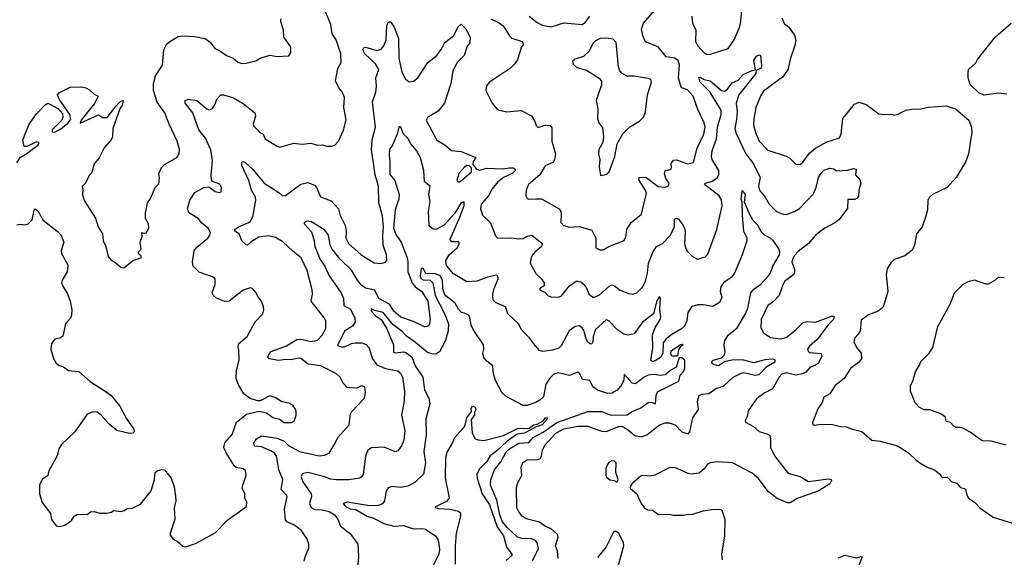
# Model space of a CAD drawing. Extents: x 2133489 to 2292442, y 756223 to 916462.
# Tile 77 of 256: x 2154395 to 2161397, y 819052 to 822879. Entities that reach past the tile are written whole.
import ezdxf

# ---------------------------------------------------------------- set-up
doc = ezdxf.new("R2010")
doc.units = 0

msp = doc.modelspace()

# ---------------------------------------------------------------- linework, layer by layer
at = {"layer": '0CON20XD'}
for points in [[(2154375, 821419.2), (2154395, 821424.2), (2154435, 821418.1), (2154455, 821425.6), (2154483.5, 821455), (2154497, 821523), (2154505, 821532.5), (2154525, 821518.8), (2154561.7, 821451.7), (2154660.8, 821375), (2154688.9, 821345), (2154707.8, 821295), (2154689.4, 821235), (2154691.4, 821215), (2154737.5, 821135), (2154731.4, 821085), (2154697.1, 821025), (2154692.9, 821005), (2154701.2, 820981.2), (2154735, 820928.8), (2154754.4, 820875), (2154765.6, 820814.4), (2154764.4, 820775.6), (2154756, 820755), (2154720.8, 820715), (2154702.7, 820627.3), (2154685.6, 820614.4), (2154643.8, 820605), (2154621.4, 820575), (2154616.1, 820533.9), (2154635, 820467.5), (2154653.8, 820435), (2154671.2, 820421.2), (2154707, 820407), (2154742.9, 820382.9), (2154815, 820374.2), (2154895, 820302.9), (2155016.2, 820226.2), (2155045, 820204.4), (2155107.8, 820127.8), (2155153, 820043), (2155207.5, 819965), (2155210, 819945), (2155200, 819935), (2155176.4, 819933.6), (2155085, 819953.8), (2155030.5, 820000.5), (2154973.8, 820065), (2154945, 820085.8), (2154915, 820088), (2154875, 820071.2), (2154786.2, 819945), (2154693.3, 819855), (2154673.3, 819825), (2154662.5, 819775), (2154602.5, 819667.5), (2154594, 819635), (2154553.8, 819605), (2154536.7, 819565), (2154536.2, 819505), (2154555, 819442.5), (2154613.3, 819365), (2154622.3, 819322.3), (2154655, 819277.5), (2154675, 819272.5), (2154715, 819280), (2154762.5, 819315), (2154782.5, 819345), (2154805, 819360), (2154873.6, 819356.4), (2154897.5, 819375), (2154925, 819378.8), (2154965, 819366.7), (2155015, 819366.7), (2155045, 819373.3), (2155065, 819386.7), (2155115, 819377.5), (2155140, 819385), (2155155, 819397.5), (2155195, 819402.5), (2155255, 819431.2), (2155330, 819525), (2155352.5, 819605), (2155357.5, 819655), (2155373, 819667), (2155405, 819676.7), (2155423.9, 819673.9), (2155471.2, 819615), (2155494.2, 819555), (2155502.9, 819485), (2155504.4, 819455), (2155494.4, 819405), (2155497.3, 819322.7), (2155463.3, 819215), (2155483.6, 819183.6), (2155517.5, 819165), (2155555, 819132.5), (2155575, 819127.5), (2155645, 819151.2), (2155785, 819226), (2155875, 819318.8), (2156007.5, 819415), (2156010, 819445), (2155996.7, 819475), (2155996, 819505), (2155978, 819545), (2155983.6, 819573.6), (2156006, 819635), (2156000.7, 819670.7), (2155985, 819681.2), (2155935, 819691.4), (2155922, 819702), (2155863.1, 819795), (2155847.8, 819835), (2155855, 819866.2), (2155905, 819926.7), (2155936.7, 820013.3), (2156008.3, 820071.7), (2156095, 820092.5), (2156150.3, 820080.3), (2156195, 820046.7), (2156245, 820036.2), (2156272.6, 820012.6), (2156327.7, 820012.3), (2156347.7, 820022.3), (2156361.2, 820065), (2156361.2, 820085), (2156358.8, 820105), (2156340.7, 820130.7), (2156315, 820146.7), (2156255, 820162.5), (2156216.7, 820186.7), (2156175, 820202.5), (2156105, 820166.7), (2156085, 820166.7), (2156035, 820183.8), (2155988.6, 820215), (2155948.2, 820285), (2155933.9, 820325), (2155937.1, 820382.9), (2155955.3, 820454.7), (2155953.6, 820526.4), (2155949.6, 820555), (2155953.6, 820575), (2156013.6, 820625), (2156070.5, 820729.5), (2156124, 820785), (2156132, 820815), (2156128, 820835), (2156114, 820875), (2156090, 820905), (2156076.2, 820935), (2156050, 820965), (2156035, 820971.2), (2155985, 820952.9), (2155885, 820875.6), (2155855, 820874.3), (2155795, 820897.5), (2155774, 820915), (2155764.4, 820935), (2155785.6, 820995), (2155784, 821035), (2155765, 821049.2), (2155671.7, 821081.7), (2155627.5, 821125), (2155623.5, 821155), (2155635.5, 821235), (2155655, 821260.6), (2155731.9, 821325), (2155746.7, 821345), (2155752.2, 821365), (2155735.6, 821395), (2155690.6, 821430.6), (2155664.6, 821464.6), (2155598, 821505), (2155588, 821535), (2155605.6, 821594.4), (2155640, 821650), (2155705, 821683.8), (2155739.3, 821689.3), (2155785, 821656.7), (2155815, 821650), (2155826.7, 821655), (2155831.2, 821685), (2155817.3, 821707.3), (2155766.7, 821726.7), (2155760, 821740), (2155757.5, 821775), (2155766.5, 821875), (2155753.6, 821953.6), (2155715.6, 822035.6), (2155670, 822095), (2155625.5, 822215), (2155570.6, 822285), (2155571.2, 822305), (2155595, 822312.5), (2155654, 822305), (2155726.7, 822245), (2155745, 822238), (2155765, 822246.7), (2155785, 822277.5), (2155797.1, 822312.9), (2155825, 822343.3), (2155845, 822344), (2155915, 822321.9), (2155985, 822283.1), (2156066.2, 822215), (2156072, 822195), (2156056.2, 822135), (2156061.2, 822121.2), (2156086.7, 822095), (2156102.5, 822075), (2156127.5, 822065), (2156141.2, 822031.2), (2156220.3, 821980.3), (2156245, 821972.9), (2156345, 821999.2), (2156405, 821994), (2156465, 822000.8), (2156513.6, 821986.4), (2156545, 821988.8), (2156579.3, 821979.3), (2156615, 821978.8), (2156635, 821986.7), (2156661.2, 822015), (2156697.4, 822092.6), (2156717.3, 822167.3), (2156700.8, 822255), (2156704.2, 822325), (2156688, 822365), (2156665, 822393.3), (2156640.6, 822445), (2156657.7, 822532.3), (2156680.6, 822575), (2156679.1, 822635), (2156645, 822736.2), (2156618, 822778), (2156607.5, 822845), (2156555, 822968.8)], [(2157745, 822885.6), (2157799.4, 822859.4), (2157834.4, 822835), (2157878.1, 822765), (2157895, 822748.6), (2157967.5, 822725), (2157977.5, 822705), (2157963.3, 822685), (2157935.3, 822594.7), (2157916.9, 822565), (2157886, 822534), (2157736.7, 822435), (2157715, 822407.5), (2157710, 822375), (2157756.2, 822285), (2157785, 822246.7), (2157804.3, 822234.3), (2157855.9, 822224.1), (2157962.3, 822232.3), (2158034.2, 822194.2), (2158058.8, 822155), (2158068.8, 822125), (2158082.3, 822112.3), (2158123.1, 822126.9), (2158155, 822129.2), (2158166.7, 822125), (2158178.9, 822108.9), (2158179.2, 822015), (2158204.4, 821925), (2158197.6, 821882.4), (2158186.3, 821863.7), (2158131.1, 821838.9), (2158095, 821776), (2158013.6, 821706.4), (2157995.8, 821665), (2157994.2, 821625), (2158005, 821606.7), (2158015, 821601.2), (2158065.8, 821604.2), (2158105, 821604), (2158232.6, 821532.6), (2158244.3, 821515), (2158246.6, 821496.6), (2158242.5, 821435), (2158262, 821415), (2158305, 821401.8), (2158375, 821407.8), (2158465, 821380), (2158492, 821325), (2158493.3, 821255), (2158520.7, 821240.7), (2158545, 821241.2), (2158585, 821263.8), (2158692.7, 821307.3), (2158705.5, 821334.5), (2158713.1, 821385), (2158744.2, 821435), (2158818, 821495), (2158852.2, 821645), (2158845.4, 821665), (2158800.3, 821735), (2158800, 821755), (2158848, 821758), (2158935, 821691.1), (2158985, 821686.7), (2159005.8, 821695), (2159012.9, 821715), (2158989.2, 821749.2), (2158981.5, 821785), (2158986.4, 821803.6), (2159026.4, 821815), (2159030.8, 821825), (2159027.4, 821855), (2159045, 821880), (2159065, 821880.5), (2159145, 821852.8), (2159186.4, 821863.7), (2159212.4, 821965), (2159260.3, 822065), (2159270.6, 822115), (2159263.5, 822145), (2159218.7, 822238.7), (2159185.5, 822335.5), (2159145, 822379.5), (2159105, 822393.1), (2159096, 822406), (2159079.7, 822465), (2159086.9, 822555), (2159077.7, 822587.7), (2159055, 822604.6), (2158992.9, 822615), (2158935.8, 822685), (2158845, 822721.2), (2158825.8, 822765), (2158817.7, 822812.3), (2158830.8, 822855), (2158927, 822963)], [(2159174.4, 822905), (2159178.9, 822855), (2159202.5, 822805), (2159201.5, 822725), (2159214.4, 822695), (2159265, 822640), (2159285, 822630.6), (2159307.2, 822632.8), (2159433.3, 822675), (2159475, 822736.7), (2159512.2, 822817.8), (2159521.3, 822848.7), (2159533.8, 822965)], [(2155135, 821113.3), (2155205, 821167.5), (2155260, 821185), (2155260, 821195), (2155240, 821215), (2155240, 821225), (2155260, 821245), (2155252, 821295), (2155267, 821337), (2155262.5, 821365), (2155275, 821360), (2155297, 821363), (2155313, 821397), (2155311.2, 821425), (2155288.8, 821465), (2155290, 821505), (2155303.8, 821575), (2155325, 821607.5), (2155357.5, 821685), (2155385, 821710), (2155390, 821755), (2155384, 821785), (2155403.4, 821826.6), (2155425, 821848.6), (2155512.3, 821897.7), (2155529.2, 821925), (2155532.5, 821955), (2155515.7, 822015), (2155458.1, 822135), (2155428.1, 822215), (2155372.6, 822292.6), (2155346.9, 822375), (2155345.4, 822425), (2155359.7, 822480.3), (2155411.1, 822555), (2155420, 822665), (2155442.4, 822707.6), (2155462.5, 822725), (2155521.3, 822758.7), (2155554.3, 822764.3), (2155638.8, 822758.8), (2155715, 822745.8), (2155749.7, 822719.7), (2155783.3, 822675), (2155815, 822660.8), (2155866.7, 822625), (2155913.3, 822605), (2155947.3, 822577.3), (2155975, 822567.5), (2156005, 822568.6), (2156075, 822586), (2156105.7, 822604.3), (2156175, 822626.7), (2156225, 822618), (2156308.3, 822621.7), (2156323.8, 822646.2), (2156322.5, 822685), (2156273.8, 822755), (2156271.2, 822805), (2156251.4, 822865), (2156254.3, 822885)], [(2156419.2, 819025), (2156426, 819055), (2156452, 819118), (2156451.4, 819145), (2156436.3, 819186.3), (2156396.2, 819245), (2156344.6, 819284.6), (2156295, 819304.4), (2156285, 819320), (2156277.6, 819395), (2156296.1, 819485), (2156293.5, 819495), (2156255.5, 819535), (2156266.6, 819605), (2156237.2, 819675), (2156220.7, 819775), (2156205, 819796.2), (2156181, 819811), (2156115, 819838.9), (2156065, 819843.8), (2156059.6, 819865), (2156078.9, 819895), (2156115, 819916.8), (2156225, 819900.3), (2156275, 819880), (2156307.5, 819847.5), (2156385, 819805.3), (2156525, 819775.4), (2156561.5, 819778.5), (2156595.4, 819794.6), (2156638.1, 819865), (2156657.1, 819905), (2156736.9, 819995), (2156747, 820073), (2156755, 820088.8), (2156846.2, 820185), (2156853.9, 820226.1), (2156848.8, 820265), (2156825, 820273.3), (2156793, 820257), (2156725, 820262), (2156695, 820291.2), (2156673.6, 820333.6), (2156648.8, 820358.8), (2156535.4, 820415.4), (2156446.1, 820426.1), (2156395, 820467.3), (2156375, 820469.6), (2156325, 820456.9), (2156285, 820459.2), (2156235, 820452.7), (2156170, 820465), (2156160, 820475), (2156166, 820495), (2156183.8, 820516.2), (2156291.7, 820558.3), (2156365, 820603.8), (2156395, 820605.4), (2156465, 820588), (2156512, 820598), (2156548.9, 820635), (2156572.9, 820682.9), (2156572.6, 820732.6), (2156563.7, 820753.7), (2156466.9, 820875), (2156476.5, 820925), (2156474.6, 820955.4), (2156438.9, 821095), (2156396.9, 821185), (2156339.2, 821229.2), (2156266.8, 821296.8), (2156215, 821328.5), (2156165, 821340.5), (2156095, 821330), (2156041.7, 821298.3), (2156015, 821273.3), (2156005, 821276.2), (2155975.4, 821305.4), (2155955.5, 821355), (2155925.7, 821375), (2155924.3, 821385), (2155950.6, 821405), (2156025, 821434.5), (2156035.5, 821445), (2156055.5, 821485), (2156074.5, 821595), (2156071.8, 821615), (2156044.6, 821665), (2156025.3, 821735), (2155975, 821840.8), (2155974.3, 821865), (2155985, 821870), (2155995, 821865.6), (2156055, 821810), (2156134.4, 821715), (2156238.3, 821648.3), (2156265, 821624.3), (2156285, 821627.1), (2156395, 821708.9), (2156445, 821720.5), (2156492.2, 821702.2), (2156506.9, 821685), (2156535, 821618), (2156609.7, 821589.7), (2156662.8, 821532.8), (2156673.3, 821485), (2156710, 821415), (2156716.6, 821376.6), (2156715.5, 821325), (2156733.3, 821285), (2156824.4, 821205), (2156915, 821148), (2156965, 821143.8), (2156995.9, 821154.1), (2157005.8, 821164.2), (2157003.1, 821205), (2156980, 821275), (2156977.6, 821342.4), (2156982, 821402), (2156975, 821482.5), (2156949.7, 821575), (2156945.9, 821695), (2156922, 821775), (2156897.7, 821955), (2156902.3, 822025), (2156924.6, 822115), (2156903.9, 822295), (2156927.1, 822362.9), (2156932.7, 822405), (2156928.9, 822465), (2156948.2, 822525), (2156924.4, 822565), (2156850.3, 822635), (2156835.6, 822665), (2156842.1, 822677.9), (2156855, 822683.1), (2156935, 822660.5), (2156965, 822669.5), (2156985.8, 822694.2), (2157001.2, 822735), (2157006.9, 822835), (2157013.1, 822856.9), (2157025, 822866), (2157035, 822861.2), (2157057.3, 822825), (2157088.5, 822745), (2157090.9, 822605), (2157113.8, 822505), (2157138.6, 822455), (2157165, 822436), (2157195, 822440.8), (2157225.4, 822464.6), (2157296.7, 822573.3), (2157362.5, 822625), (2157398.1, 822675), (2157416, 822715), (2157482.5, 822767.5), (2157512, 822825), (2157535, 822847.5), (2157567.1, 822815), (2157599.2, 822755), (2157595.8, 822715), (2157578.3, 822691.7), (2157555.6, 822625), (2157506.7, 822575), (2157476, 822514), (2157460.3, 822425), (2157415.3, 822285), (2157371.1, 822228.9), (2157334.5, 822205.5), (2157297.5, 822185), (2157285.8, 822165), (2157361.2, 822021.2), (2157419.2, 821989.2), (2157465, 821947.5), (2157535, 821940), (2157638.3, 821898.3), (2157620, 821870), (2157617.7, 821847.7), (2157644.2, 821815), (2157665, 821807.9), (2157715, 821821.2), (2157832.9, 821817.1), (2157875, 821824.7), (2157903.6, 821823.6), (2157919.2, 821815), (2157917.5, 821805), (2157897.7, 821785), (2157835, 821756.2), (2157795, 821723.9), (2157756.2, 821675), (2157729.4, 821625), (2157676.7, 821565), (2157671.7, 821531.7), (2157687.4, 821487.4), (2157742.3, 821432.3), (2157779.5, 821339.5), (2157794.4, 821324.4), (2157894.5, 821325.5), (2157945, 821318.4), (2157975, 821322.7), (2158005, 821337.1), (2158036.4, 821346.4), (2158110.6, 821285), (2158105.6, 821265), (2158058.8, 821225), (2158035.9, 821195), (2158025.5, 821145), (2158065, 821073.3), (2158100.3, 821040.3), (2158124, 821005), (2158126, 820984), (2158095, 820966.7), (2158094.2, 820955), (2158129.7, 820939.7), (2158153.8, 820913.8), (2158175, 820906.7), (2158225, 820904.2), (2158245, 820910.8), (2158304.7, 820985.3), (2158353.1, 821016.9), (2158365, 821018.5), (2158385, 821013.5), (2158405, 820996.7), (2158423.4, 820973.4), (2158445, 820922.9), (2158475, 820901.5), (2158515, 820917.1), (2158585, 820980.5), (2158605, 820991.8), (2158625.3, 820985.3), (2158665, 820953.1), (2158725, 820930), (2158755, 820925.6), (2158785, 820934.3), (2158825, 820976), (2158845, 821018.8), (2158860, 821075), (2158867.9, 821145), (2158900.4, 821229.6), (2158924.5, 821265.5), (2158966, 821285), (2159023.3, 821345), (2159052.3, 821407.8), (2159051.5, 821458.5), (2159065, 821467.3), (2159079.3, 821459.3), (2159106.4, 821426.4), (2159122.9, 821395), (2159127.3, 821365), (2159123.8, 821285), (2159130.5, 821255), (2159145, 821228.6), (2159178, 821195), (2159215, 821175.6), (2159270, 821190), (2159289.8, 821210.2), (2159353.3, 821385), (2159390, 821555), (2159385.9, 821595.9), (2159370, 821625), (2159265.8, 821705), (2159272.5, 821715), (2159315, 821727.1), (2159338.8, 821741.2), (2159355.4, 821754.6), (2159366.9, 821775), (2159366.9, 821805), (2159319.6, 821885), (2159314, 821905), (2159319.3, 821945), (2159349.8, 822030.2), (2159358.3, 822115), (2159383.1, 822205), (2159382.8, 822235), (2159304.1, 822365), (2159233.2, 822435), (2159225, 822467.5), (2159235, 822470), (2159263.5, 822453.5), (2159305, 822443), (2159385, 822375.9), (2159409, 822371), (2159429.2, 822385), (2159461.3, 822428.7), (2159505, 822448.9), (2159541.3, 822488.7), (2159605, 822517.5), (2159628.3, 822521.7), (2159615, 822588), (2159635, 822618.5), (2159655, 822628.6), (2159664.2, 822624.2), (2159671.5, 822555), (2159667.8, 822535), (2159631.7, 822518.3), (2159630.6, 822495), (2159509.1, 822345), (2159491.1, 822285), (2159497.3, 822225), (2159491.7, 822168.3), (2159479.7, 822105), (2159489.4, 822069.4), (2159559.3, 821925), (2159613, 821853), (2159662.1, 821755), (2159650, 821695), (2159655.5, 821665), (2159695.6, 821615), (2159725, 821565.8), (2159777.1, 821515), (2159825, 821494.6), (2159845, 821492.5), (2159905, 821513.2), (2159941.1, 821535), (2160041, 821639), (2160060.3, 821685), (2160075.6, 821755), (2160095, 821787.5), (2160115, 821807.5), (2160155, 821821.2), (2160185, 821816.7), (2160205, 821803.3), (2160285, 821808.1), (2160325, 821820), (2160343.3, 821815), (2160338, 821775), (2160369.1, 821739.1), (2160377.1, 821715), (2160362.5, 821665), (2160359.2, 821620.8), (2160351.7, 821608.3), (2160335, 821600), (2160285, 821600), (2160283.3, 821535), (2160220, 821455), (2160196, 821435), (2160120.8, 821395), (2160055, 821345.5), (2160005, 821285.5), (2159930.6, 821229.4), (2159905, 821200.5), (2159890.6, 821175), (2159887.3, 821155), (2159906.7, 821095), (2159900.9, 821065), (2159835, 821014.5), (2159819.3, 820985), (2159796.9, 820915), (2159756.6, 820873.4), (2159715.3, 820844.7), (2159669.1, 820745), (2159665.6, 820685), (2159685, 820649.2), (2159735, 820616.9), (2159805, 820607.1), (2159845, 820617.8), (2159917.5, 820675), (2159966.4, 820723.6), (2159995, 820730.6), (2160055, 820726.9), (2160111.7, 820748.3), (2160175, 820771.2), (2160186.2, 820765), (2160182, 820745), (2160143.7, 820706.3), (2160066.6, 820603.4), (2160012.5, 820555), (2159998.2, 820535), (2160004.4, 820515), (2160015, 820509.2), (2160095, 820503.8), (2160098.9, 820485), (2160075.9, 820434.1), (2160055, 820419.1), (2160015, 820404.4), (2159985, 820370), (2159965, 820358.5), (2159915, 820347.9), (2159845, 820365.5), (2159816, 820355), (2159796.9, 820335), (2159748.9, 820251.1), (2159695, 820222.7), (2159635, 820180), (2159575.8, 820095), (2159569.2, 820055), (2159554.4, 820025), (2159556.7, 820015), (2159614.1, 819984.1), (2159655, 819948.9), (2159715, 819929.4), (2159729.3, 819919.3), (2159735.5, 819895.5), (2159733.7, 819835), (2159762.6, 819775), (2159855, 819657.1), (2159868.3, 819648.3), (2159945, 819628.1), (2160005, 819591.4), (2160145, 819610), (2160165, 819606.2), (2160168.8, 819598.8), (2160155.8, 819575), (2160078, 819525), (2159925, 819470), (2159875, 819439.1), (2159855, 819440.8), (2159781.3, 819471.3), (2159719.4, 819519.4), (2159646.2, 819615), (2159605, 819651.5), (2159465, 819725.4), (2159358.2, 819731.8), (2159305, 819725.7), (2159285.8, 819714.2), (2159264, 819685), (2159227.6, 819652.4), (2159170, 819645)], [(2158018.6, 822905), (2158075, 822858.1), (2158110.8, 822839.2), (2158175, 822829.1), (2158265, 822856.7), (2158395, 822845.7), (2158419.4, 822860.6), (2158450.8, 822905)], [(2159815, 822893.3), (2159832.1, 822852.1), (2159864, 822825), (2159885.8, 822795), (2159905, 822770), (2159914.2, 822734.2), (2159907.5, 822695), (2159875.7, 822605), (2159858.1, 822521.9), (2159818.8, 822471.2), (2159685, 822369.4), (2159662.7, 822335), (2159629.6, 822255), (2159616.2, 822175), (2159614.6, 822125), (2159631.5, 822065), (2159655, 822015.6), (2159715, 821950), (2159846.6, 821906.6), (2159868.8, 821895), (2159915, 821851.2), (2159945, 821848.8), (2159965, 821863.8), (2160010.9, 821929.1), (2160055, 821963.6), (2160135, 822010), (2160225, 822037.1), (2160237.9, 822065), (2160250, 822175), (2160272.5, 822205), (2160331.2, 822278.8), (2160365, 822292.9), (2160415, 822274.3), (2160505, 822208.6), (2160535.9, 822204.1), (2160595, 822207.5), (2160615, 822200), (2160635, 822203.8), (2160695.9, 822234.1), (2160755, 822245.6), (2160795, 822242.9), (2160855, 822256), (2160984.1, 822265.9), (2161050, 822245), (2161144, 822165), (2161162.9, 822115), (2161165.6, 822075), (2161142.5, 821925), (2161122, 821865), (2161056, 821755), (2160990, 821685), (2160887.5, 821635), (2160864.2, 821615.8), (2160853.8, 821595), (2160850, 821525), (2160835.9, 821474.1), (2160814.2, 821405.8), (2160772.5, 821355), (2160759.2, 821275), (2160742, 821238), (2160690.7, 821199.3), (2160615, 821173.3), (2160591.4, 821148.6), (2160563.8, 821105), (2160556.2, 821065), (2160568, 820945), (2160535, 820833.3), (2160501.2, 820805), (2160432.6, 820777.4), (2160380, 820740), (2160371.1, 820665), (2160359.1, 820640.9), (2160334, 820615), (2160326.2, 820585), (2160346, 820545), (2160380, 820505), (2160382, 820465), (2160360.5, 820439.5), (2160303, 820397), (2160258, 820325), (2160194.6, 820275.4), (2160156, 820215), (2160115, 820192), (2160102, 820155), (2160071.7, 820108.3), (2160055, 820067.5), (2160033, 820013), (2160035, 820000), (2160045, 819992.5), (2160095, 820000), (2160175, 819998), (2160232.3, 819982.3), (2160275, 819981.2), (2160315, 819964.2), (2160385, 819948), (2160455, 819886.7), (2160515, 819880), (2160637.5, 819845), (2160716.7, 819795), (2160767.5, 819745), (2160797.5, 819725), (2160845, 819696.7), (2160900, 819675), (2160935, 819650), (2160955, 819620), (2160991.7, 819621.7), (2161025, 819590), (2161059.3, 819579.3), (2161085, 819550), (2161115, 819542.5), (2161122.5, 819535), (2161130, 819495), (2161143.6, 819473.6), (2161185.9, 819445.9), (2161223.9, 819403.9), (2161318.3, 819338.3), (2161485.8, 819285.8)], [(2161415, 822350), (2161357, 822357), (2161255, 822342), (2161217.5, 822355), (2161155, 822417.5), (2161140, 822465), (2161140.7, 822500.7), (2161143.3, 822525), (2161195, 822572.5), (2161206.7, 822595), (2161331.2, 822755), (2161446.2, 822855)], [(2158525, 821770), (2158555, 821773.8), (2158575, 821782), (2158586, 821795), (2158627.5, 821905), (2158644, 821995), (2158684.5, 822065.5), (2158734.5, 822115.5), (2158802.3, 822157.7), (2158831.2, 822185), (2158845, 822220), (2158859.4, 822345), (2158889.2, 822435), (2158882.7, 822452.7), (2158865, 822460.8), (2158765, 822476.4), (2158715, 822476.7), (2158677.4, 822497.4), (2158662.5, 822515), (2158652.8, 822542.8), (2158637, 822717), (2158615, 822740), (2158565, 822748.5), (2158523.3, 822745), (2158491.1, 822728.9), (2158471.4, 822708.6), (2158444.5, 822655.5), (2158405, 822618), (2158345, 822598.8), (2158327.5, 822585), (2158331.7, 822561.7), (2158357.7, 822537.7), (2158425, 822519.2), (2158515, 822463.3), (2158531.7, 822441.7), (2158533.6, 822416.4), (2158495.7, 822305), (2158505.6, 822245), (2158503.8, 822175), (2158513.9, 822143.9), (2158540.5, 822110.5), (2158547.1, 822045), (2158541.4, 822005), (2158514.4, 821955), (2158511.7, 821921.7), (2158521.2, 821885), (2158516.2, 821835), (2158525, 821770)], [(2154375, 821861.2), (2154400, 821900), (2154445, 821925.6), (2154524.4, 821985), (2154531.9, 821995), (2154530.8, 822005), (2154515, 822009.5), (2154446, 821976), (2154426.1, 821976.1), (2154418, 822025), (2154462.9, 822135), (2154515, 822209.4), (2154575, 822272.5), (2154595, 822284), (2154615, 822276.5), (2154666.7, 822246.7), (2154699.2, 822209.2), (2154702.3, 822185), (2154694.8, 822165), (2154624.7, 822095), (2154625, 822081.1), (2154645, 822079.2), (2154686.7, 822103.3), (2154736.8, 822143.2), (2154758.9, 822171.1), (2154752.3, 822205), (2154675, 822314.4), (2154664.4, 822345), (2154675, 822358.8), (2154755, 822398.8), (2154835, 822401.2), (2154865, 822393.8), (2154890.5, 822380.5), (2154925, 822348), (2154953.3, 822335), (2154928, 822282), (2154832.9, 822165), (2154825, 822142.5), (2154955, 822202.5), (2154985, 822182.9), (2155015.9, 822184.1), (2155082.2, 822265), (2155115, 822298), (2155130, 822305), (2155125.5, 822275), (2155106.5, 822243.5), (2155056.7, 822105), (2155054.3, 822045), (2155045, 822023.8), (2154995, 821966.2), (2154960, 821895), (2154925, 821852.5), (2154907.7, 821792.3), (2154889.3, 821770.7), (2154863.6, 821716.4), (2154838.3, 821691.7), (2154843.3, 821675), (2154841.2, 821635), (2154852.3, 821592.3), (2154935, 821466.7), (2154952, 821405), (2154983.3, 821355), (2154988, 821305), (2155008, 821265), (2155025, 821192.5), (2155045, 821166.7), (2155072.3, 821152.3), (2155115, 821116.7), (2155135, 821113.3)], [(2157515, 821297.1), (2157468, 821298), (2157458.6, 821305), (2157456.5, 821316.5), (2157525.8, 821474.2), (2157555, 821556), (2157555, 821582.9), (2157534.9, 821575.1), (2157488.5, 821501.5), (2157415, 821419.8), (2157355, 821384.7), (2157335, 821387.9), (2157313.5, 821405), (2157307.6, 821417.6), (2157301.4, 821515), (2157313.2, 821585), (2157305.4, 821635), (2157313.6, 821693.6), (2157274.6, 821725), (2157269.2, 821805), (2157244.4, 821895), (2157217.6, 821947.6), (2157175.8, 821995), (2157156.1, 822036.1), (2157124.2, 822065), (2157105, 822113.3), (2157095, 822120), (2157091.9, 822115), (2157080, 822065), (2157045.7, 821985), (2157025, 821956.7), (2157022.1, 821915), (2157028.1, 821868.1), (2157027.9, 821777.9), (2157063.5, 821735), (2157093.3, 821635), (2157090.5, 821605), (2157064.2, 821525.8), (2157054.2, 821395), (2157069.3, 821349.3), (2157107.6, 821295), (2157149.7, 821185), (2157156.2, 821155), (2157155.8, 821085), (2157185.3, 821005), (2157206.5, 820976.5), (2157255.3, 820945), (2157298.4, 820875), (2157314.6, 820745.4), (2157306.4, 820703.6), (2157295, 820694.3), (2157275, 820693.5), (2157195, 820731.8), (2157105, 820761), (2157055, 820804.7), (2157025.9, 820854.1), (2156948, 820895), (2156920, 820955), (2156855, 820968.8), (2156825, 820990), (2156796.6, 821025), (2156755, 821096.5), (2156674.5, 821175), (2156616.1, 821246.1), (2156602.7, 821275), (2156590.4, 821345), (2156565, 821381.1), (2156469.3, 821439.2), (2156437.5, 821445), (2156419.2, 821435), (2156418.6, 821425), (2156469.6, 821369.6), (2156489.5, 821305), (2156494.7, 821265), (2156532.1, 821172.1), (2156564.4, 821124.4), (2156596.2, 821056.2), (2156682.1, 820935), (2156696.8, 820895), (2156700.4, 820845), (2156748.2, 820818.2), (2156778.5, 820755), (2156781.4, 820725), (2156765, 820700), (2156705, 820662.2), (2156655, 820560), (2156681.1, 820551.1), (2156705, 820551.1), (2156754.7, 820575.3), (2156781.1, 820578.9), (2156828.4, 820578.4), (2156858.3, 820568.3), (2156877.5, 820545), (2156903.8, 820465), (2156935, 820423.5), (2156997.4, 820397.4), (2157085, 820379.4), (2157103.7, 820363.7), (2157118.5, 820335), (2157131.9, 820235), (2157130, 820165), (2157109.3, 820065), (2157133.6, 819955), (2157126.4, 819885), (2157110, 819845), (2157085, 819811.2), (2157065, 819802.5), (2156986.4, 819836.4), (2156897.4, 819832.6), (2156870, 819815), (2156853.4, 819773.4), (2156838.6, 819645), (2156826, 819625), (2156813.2, 819616.8), (2156736.4, 819603.6), (2156645, 819604.5), (2156605, 819609.1), (2156565, 819626.2), (2156443.8, 819656.2), (2156405, 819647.1), (2156396.9, 819625), (2156409.5, 819589.5), (2156467.9, 819505), (2156469.1, 819485), (2156456.5, 819435), (2156468, 819408), (2156493.6, 819393.6), (2156545, 819391.1), (2156595, 819378), (2156634.4, 819355), (2156656.5, 819325), (2156675.7, 819275), (2156745, 819220.8), (2156798.8, 819145), (2156803.9, 819056.1), (2156794.4, 818955)], [(2157525, 821724), (2157608.1, 821795), (2157608.8, 821825), (2157595, 821840), (2157575, 821841.2), (2157555, 821828), (2157517.1, 821785), (2157503.9, 821733.9), (2157510, 821725), (2157525, 821724)], [(2158225.5, 819045.5), (2158219.4, 819095), (2158205.6, 819135), (2158223.6, 819195), (2158220.5, 819215), (2158175.5, 819255), (2158135, 819272.5), (2158092.1, 819302.1), (2157995.9, 819325.9), (2157969.5, 819345), (2157945.3, 819375.3), (2157931.2, 819405), (2157928.1, 819545), (2157936.9, 819585), (2157965.6, 819635), (2157961.5, 819695), (2157972, 819728), (2158003.6, 819746.4), (2158081.9, 819748.1), (2158095.5, 819754.5), (2158106.7, 819773.3), (2158114.1, 819815.9), (2158128.5, 819851.5), (2158206.9, 819935), (2158265, 819967.6), (2158365, 819985.8), (2158435, 819986.2), (2158493.3, 819965), (2158535, 819949.6), (2158565, 819946.7), (2158655, 819983.6), (2158675, 819986.1), (2158715, 819964.7), (2158768.7, 819918.7), (2158815, 819908.9), (2158855, 819924.4), (2158945, 819994.5), (2158985, 820009.1), (2159015, 820010), (2159055.5, 819995), (2159105, 819946.5), (2159149.1, 819930.9), (2159160.8, 819945), (2159181.6, 820045), (2159221.4, 820105), (2159215.6, 820164.4), (2159226.2, 820205), (2159245, 820214.3), (2159295, 820219.5), (2159345.4, 820254.6), (2159400, 820270), (2159470, 820335), (2159525, 820363.3), (2159545, 820366.7), (2159625, 820349.2), (2159655, 820353.4), (2159709.3, 820410.7), (2159765.5, 820444.5), (2159770.6, 820455), (2159753.3, 820463.3), (2159695, 820458.6), (2159615, 820436.3), (2159544.7, 820454.7), (2159472.7, 820457.3), (2159413.1, 820446.9), (2159365, 820415.7), (2159330, 820425), (2159316.7, 820435), (2159316.7, 820445), (2159327.5, 820455), (2159387.1, 820472.9), (2159407, 820493), (2159412.5, 820515), (2159404.3, 820565), (2159409.6, 820595), (2159436.2, 820635), (2159498.2, 820685), (2159557.3, 820785), (2159574.1, 820825), (2159595, 820935.6), (2159615, 820962.1), (2159665, 820997.5), (2159720, 821055), (2159735, 821076.7), (2159750.8, 821125), (2159797.7, 821205), (2159801.1, 821225), (2159795.9, 821245), (2159755, 821305.6), (2159735, 821324.4), (2159691.2, 821345), (2159669.3, 821369.3), (2159646.9, 821415), (2159610.4, 821450.4), (2159582, 821502), (2159549.5, 821579.5), (2159557.5, 821635), (2159535, 821662.5), (2159531.2, 821658.8), (2159524.7, 821605), (2159531.5, 821581.5), (2159531.9, 821485), (2159542.2, 821375), (2159565.6, 821325.6), (2159566.7, 821305), (2159534, 821206), (2159478.5, 821075), (2159455, 821042.9), (2159402.1, 821007.9), (2159380.9, 820979.1), (2159377.1, 820945), (2159388.1, 820905), (2159371.4, 820865), (2159325, 820836.5), (2159255, 820849.4), (2159215, 820850), (2159175, 820838.6), (2159145.5, 820795), (2159139.7, 820735), (2159121.8, 820698.2), (2159101.2, 820678.8), (2159031.9, 820638.1), (2158991.8, 820608.2), (2158970.8, 820579.2), (2158968.4, 820505), (2158955, 820477.7), (2158915, 820450.4), (2158895, 820445.6), (2158883.4, 820453.4), (2158896.8, 820545), (2158896.3, 820635), (2158915, 820688.1), (2158950.4, 820745), (2158955.4, 820765), (2158948.2, 820818.2), (2158952.7, 820895), (2158945, 820908.1), (2158925, 820877.1), (2158901.4, 820785), (2158824.2, 820725.8), (2158765, 820644.2), (2158723, 820633), (2158690.9, 820640.9), (2158648, 820668), (2158585, 820736.2), (2158565, 820742), (2158490.8, 820675), (2158474.3, 820625), (2158471.2, 820585), (2158465, 820572.5), (2158455, 820570), (2158435, 820583.8), (2158425, 820600), (2158407.2, 820667.2), (2158396, 820685), (2158375, 820700), (2158345, 820695.7), (2158303.6, 820665), (2158245, 820557.5), (2158228.1, 820541.9), (2158185, 820526.9), (2158116.4, 820516.4), (2158092.5, 820525), (2158050.7, 820570.7), (2158021.2, 820615), (2157965, 820668.8), (2157941.2, 820715), (2157866, 820785), (2157850, 820835), (2157782.8, 820862.8), (2157761.8, 820881.8), (2157760, 820925), (2157769.6, 820965), (2157798.6, 821035), (2157795, 821056.7), (2157785, 821060.8), (2157725, 821047.2), (2157645, 821018.4), (2157575, 821013.8), (2157480.2, 821070.2), (2157441.1, 821115), (2157428.5, 821135), (2157425.6, 821165), (2157449.2, 821205), (2157506.5, 821255), (2157522.5, 821285), (2157515, 821297.1)], [(2158042.7, 819027.3), (2158083.5, 819115), (2158076.1, 819155), (2158062.9, 819172.9), (2158036.2, 819185), (2157965, 819186.6), (2157935, 819194.6), (2157861.2, 819265), (2157829.5, 819305), (2157810.2, 819355), (2157788.9, 819458.9), (2157744, 819565), (2157744.5, 819605), (2157771.5, 819675), (2157817.2, 819732.8), (2157855, 819802.9), (2157878.2, 819825), (2157945, 819863.9), (2158015, 819870.5), (2158045.7, 819905), (2158117, 819943), (2158215, 820011.5), (2158435, 820090.2), (2158535, 820090.6), (2158580.8, 820070.8), (2158605, 820064.2), (2158714.6, 820065.4), (2158745, 820088.1), (2158813.1, 820116.9), (2158865, 820154.2), (2158885.6, 820155.6), (2158916, 820144), (2158920.9, 820205), (2158930.7, 820229.3), (2159081.9, 820305), (2159091.5, 820348.5), (2159115.5, 820375), (2159125, 820397.5), (2159125, 820456), (2159105, 820472), (2159085, 820472.5), (2159064.3, 820405.7), (2159025, 820384.4), (2158985, 820352.2), (2158954, 820346), (2158904.6, 820354.6), (2158865, 820349.4), (2158835, 820333.9), (2158775, 820288), (2158751.6, 820291.6), (2158695, 820356.7), (2158691.6, 820315), (2158677, 820283), (2158645, 820242.7), (2158605, 820220), (2158575, 820219.1), (2158505, 820241.6), (2158470.4, 820265), (2158449.7, 820309.7), (2158397.5, 820317.5), (2158378.5, 820358.5), (2158365, 820370.8), (2158305, 820347.1), (2158225, 820365.6), (2158194, 820355), (2158165, 820327.1), (2158137.3, 820285), (2158119.1, 820195), (2158095, 820170.5), (2158065, 820154.5), (2158005, 820132.7), (2157975, 820131.9), (2157855, 820197.5), (2157824.3, 820225), (2157781.4, 820305), (2157764, 820355), (2157760, 820415), (2157718.3, 820448.3), (2157695.7, 820475), (2157687.8, 820505), (2157696.7, 820535), (2157694.4, 820565), (2157619.2, 820675), (2157606.7, 820705), (2157595, 820768), (2157581.8, 820781.8), (2157535, 820796.9), (2157515, 820819.4), (2157491.9, 820861.9), (2157425, 820913.2), (2157415, 820927.1), (2157404.5, 820964.5), (2157402.3, 821025), (2157385.7, 821055), (2157345, 821073.3), (2157295, 821069.5), (2157284.3, 821075), (2157265, 821108.8), (2157255, 821111.2), (2157250, 821105), (2157243.3, 821055), (2157247, 821037), (2157265, 821026.9), (2157315, 821025.4), (2157332.7, 821005), (2157350.8, 820915), (2157412.9, 820792.9), (2157443.4, 820715), (2157442.3, 820665), (2157422.7, 820595), (2157380.7, 820515), (2157355, 820497.3), (2157325, 820500), (2157295, 820511), (2157211, 820581), (2157145.6, 820625.6), (2157115, 820660.4), (2157049.8, 820709.8), (2156980.9, 820795), (2156918.5, 820808.5), (2156895, 820820), (2156893.9, 820806.1), (2156901.7, 820798.3), (2156922.6, 820772.6), (2156964.5, 820744.5), (2157003.5, 820683.5), (2157052.4, 820565), (2157053.4, 820513.4), (2157065, 820508.2), (2157125.8, 820515.8), (2157146.7, 820506.7), (2157185, 820474.5), (2157207, 820415), (2157261.9, 820335), (2157273.9, 820243.9), (2157304.5, 820185), (2157312.9, 820145), (2157282.2, 820035), (2157284.6, 819924.6), (2157268.7, 819805), (2157281.5, 819725), (2157265.7, 819645), (2157206.1, 819583.9), (2157155, 819558.2), (2157105, 819548.8), (2157043, 819557), (2157015, 819546), (2157001.4, 819525), (2156990, 819455), (2156975, 819431.9), (2156945, 819420.8), (2156885, 819418.4), (2156725, 819443.8), (2156694.4, 819435), (2156710.9, 819415), (2156745, 819397.7), (2156785, 819393.4), (2156865.9, 819345.9), (2156910.9, 819330.8), (2156985, 819291.9), (2157055, 819274.1), (2157125, 819279.4), (2157195, 819255.5), (2157255, 819257.5), (2157282, 819252), (2157354, 819204), (2157370.4, 819175), (2157376.3, 819146.3), (2157380.7, 819105), (2157375.8, 819074.2), (2157319.5, 818960.5)], [(2161410, 819850), (2161305, 819878), (2161245, 819882.5), (2161225, 819890), (2161155, 819943.3), (2161101.7, 819971.7), (2161085, 819977.5), (2161055, 819976.2), (2161037.5, 819985), (2161015, 820012.5), (2160985, 820020), (2160979.3, 820049.3), (2160945, 820072.5), (2160868.3, 820101.7), (2160825, 820102.5), (2160791.2, 820121.2), (2160762.3, 820152.3), (2160730, 820235), (2160730, 820275), (2160746.7, 820305), (2160766.4, 820373.6), (2160795, 820420), (2160802.5, 820445), (2160862.5, 820505), (2160890, 820545), (2160924, 820695), (2161011.2, 820855), (2161043.3, 820935), (2161102.5, 820995), (2161135, 821012.5), (2161185, 821027.5), (2161216.4, 821016.4), (2161265, 821000), (2161285, 821000), (2161335, 821027.5), (2161355, 821046.7), (2161397.5, 821045)], [(2159065, 820483.3), (2159033.6, 820483.6), (2159025, 820502.5), (2159028.6, 820521.4), (2159095, 820566), (2159108.8, 820568.8), (2159112.5, 820565), (2159091.7, 820548.3), (2159080.3, 820529.7), (2159073, 820487), (2159065, 820483.3)], [(2157495, 819002.5), (2157494.7, 819135), (2157502.3, 819225), (2157533.3, 819345), (2157532.5, 819365), (2157515, 819378.6), (2157452.9, 819392.9), (2157375, 819397.8), (2157351.2, 819405), (2157353.3, 819415), (2157436.3, 819453.7), (2157450.9, 819475), (2157423.2, 819615), (2157425.5, 819765), (2157435, 819800), (2157467.9, 819855), (2157488.6, 819905), (2157561.2, 819985), (2157574.5, 820045), (2157608.8, 820091.2), (2157606, 820115), (2157615, 820131.2), (2157635, 820120), (2157638.9, 820105), (2157628.8, 820085), (2157630, 820065), (2157606.4, 820033.6), (2157612.5, 819935), (2157635, 819896.2), (2157655, 819888.6), (2157695, 819884.5), (2157835, 819920.5), (2157935, 819969.6), (2158018.5, 819971.5), (2158050, 819995), (2158075, 820000.6), (2158116.8, 820023.2), (2158135, 820045.6), (2158146.2, 820045), (2158145.6, 820035), (2158110, 819995), (2158068.4, 819981.6), (2157985, 819937.1), (2157931.7, 819928.3), (2157861.7, 819878.3), (2157788.8, 819811.2), (2157741.8, 819775), (2157716, 819735), (2157666.7, 819685), (2157647.1, 819645), (2157648.7, 819615), (2157683.9, 819505), (2157735.7, 819425.7), (2157790, 819270), (2157836.1, 819205), (2157857, 819125), (2157895.4, 819075), (2157895.4, 819065), (2157855, 819028.7)], [(2158645, 819590), (2158650, 819605), (2158633.8, 819655), (2158636.2, 819725), (2158625, 819736.2), (2158605, 819740), (2158585, 819728), (2158575, 819713.3), (2158564.2, 819684.2), (2158563.3, 819635), (2158570.7, 819620.7), (2158593, 819603), (2158625, 819600), (2158635, 819590), (2158645, 819590)], [(2159170, 819645), (2159147.9, 819647.9), (2159055, 819691.2), (2159015, 819690), (2158912.3, 819637.7), (2158875, 819630), (2158835, 819635.8), (2158815, 819631.2), (2158747.5, 819575), (2158738.3, 819561.7), (2158737.5, 819545), (2158783.6, 819503.6), (2158813.8, 819435), (2158837.5, 819405), (2158860.7, 819390.7), (2158895, 819387.5), (2158937.5, 819357.5), (2159015, 819360), (2159045, 819353.3), (2159115, 819353.3), (2159145, 819360), (2159175, 819357.5), (2159255, 819383.8), (2159315, 819392), (2159373.9, 819393.9), (2159388.3, 819388.3), (2159409.2, 819325), (2159407.1, 819205), (2159386.2, 819075), (2159390, 819035)], [(2158651.3, 818988.7), (2158692.2, 819135), (2158688.3, 819158.3), (2158655, 819221.2), (2158636.7, 819235), (2158620, 819235), (2158565, 819126.5), (2158505, 819051.8)], [(2160215, 819047.5), (2160265, 819067.1), (2160345, 819048), (2160378.8, 819058.8), (2160386.2, 819055), (2160361.3, 818988.7)]]:
    msp.add_lwpolyline(points, dxfattribs=at)

doc.saveas('drawing.dxf')
